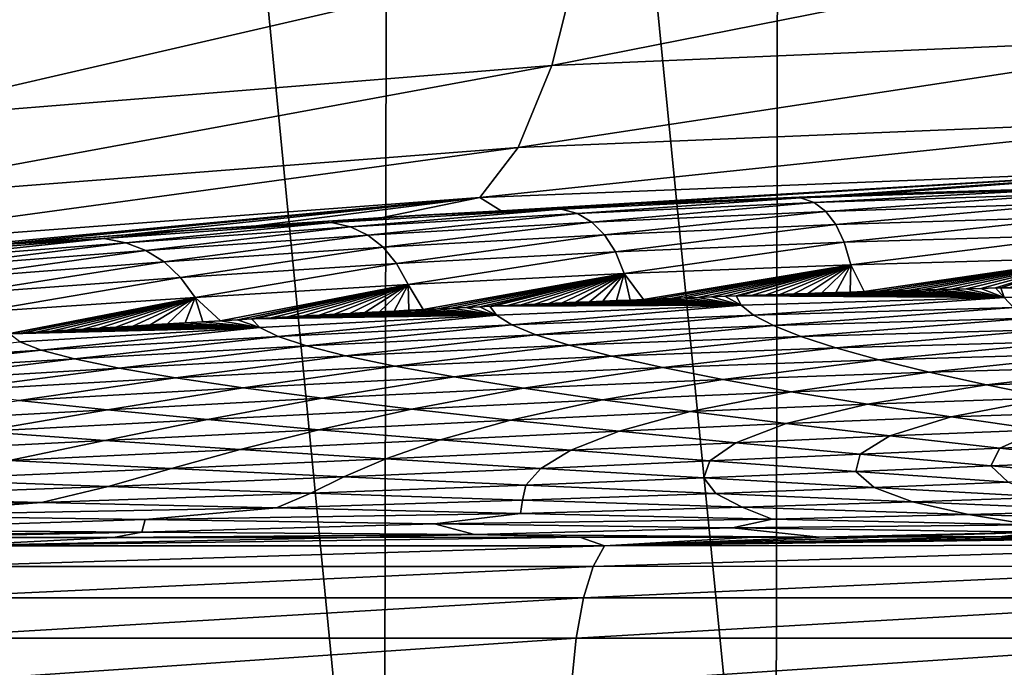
# Model space of a CAD drawing. Header units: metres. Extents: x -136 to 36, y -213 to -20.
# Tile 49 of 104: x -6.98 to -3.46, y -69.54 to -67.22. Entities that reach past the tile are written whole.
import ezdxf

# ---------------------------------------------------------------- set-up
doc = ezdxf.new("R2010")
doc.units = ezdxf.units.M
doc.layers.add('solid_11_382_033_XXX', color=7, linetype='CONTINUOUS')

msp = doc.modelspace()

# ---------------------------------------------------------------- linework, layer by layer
at = {"layer": 'solid_11_382_033_XXX'}
for points in [[(-7.055417, -71.429123, 21.923027), (-5.677426, -71.429977, 22.320175), (-7.02093, -57.603088, 21.934113)], [(-5.677426, -71.429977, 22.320175), (-5.64944, -57.603088, 22.327284), (-7.02093, -57.603088, 21.934113)], [(-5.677426, -71.429977, 22.320175), (-4.27735, -71.430969, 22.630674), (-5.64944, -57.603088, 22.327284)], [(-4.27735, -71.430969, 22.630674), (-4.256212, -57.603088, 22.634665), (-5.64944, -57.603088, 22.327284)], [(-4.27735, -71.430969, 22.630674), (-2.860638, -71.432129, 22.853317), (-4.256212, -57.603088, 22.634665)], [(-2.860638, -71.432129, 22.853317), (-2.846606, -57.603088, 22.855072), (-4.256212, -57.603088, 22.634665)], [(-2.513124, -66.879601, -24.264988), (-2.56618, -67.279175, -24.833685), (-5.076793, -67.386436, -24.432953)], [(-4.976851, -66.989738, -23.873854), (-2.513124, -66.879601, -24.264988), (-5.076793, -67.386436, -24.432953)], [(-4.976851, -66.989738, -23.873854), (-5.076793, -67.386436, -24.432953), (-7.556828, -67.586166, -23.766273)], [(-7.407676, -67.193481, -23.223112), (-4.976851, -66.989738, -23.873854), (-7.556828, -67.586166, -23.766273)], [(-2.56618, -67.279175, -24.833685), (-2.628902, -67.573357, -25.462505), (-5.196957, -67.678612, -25.049513)], [(-5.076793, -67.386436, -24.432953), (-2.56618, -67.279175, -24.833685), (-5.196957, -67.678612, -25.049513)], [(-5.076793, -67.386436, -24.432953), (-5.196957, -67.678612, -25.049513), (-7.734636, -67.875496, -24.363049)], [(-7.556828, -67.586166, -23.766273), (-5.076793, -67.386436, -24.432953), (-7.734636, -67.875496, -24.363049)], [(-2.628902, -67.573357, -25.462505), (-2.699378, -67.753174, -26.132277), (-5.33368, -67.857361, -25.704729)], [(-5.196957, -67.678612, -25.049513), (-2.628902, -67.573357, -25.462505), (-5.33368, -67.857361, -25.704729)], [(-5.196957, -67.678612, -25.049513), (-5.33368, -67.857361, -25.704729), (-7.935678, -68.052658, -24.995239)], [(-7.734636, -67.875496, -24.363049), (-5.196957, -67.678612, -25.049513), (-7.935678, -68.052658, -24.995239)], [(-5.33368, -67.857361, -25.704729), (-2.699378, -67.753174, -26.132277), (-5.257639, -67.904945, -26.379017)], [(-2.699378, -67.753174, -26.132277), (-4.837433, -67.883385, -26.472464), (-5.257639, -67.904945, -26.379017)], [(-2.699378, -67.753174, -26.132277), (-4.079871, -67.851051, -26.620155), (-4.837433, -67.883385, -26.472464)], [(-2.699378, -67.753174, -26.132277), (-3.936198, -67.845825, -26.645145), (-4.079871, -67.851051, -26.620155)], [(-2.699378, -67.753174, -26.132277), (-3.394983, -67.828575, -26.730724), (-3.936198, -67.845825, -26.645145)], [(-4.188684, -67.8592, -30.652721), (-4.785066, -67.880798, -26.613131), (-3.936198, -67.845825, -26.645145)], [(-4.079871, -67.851051, -26.620155), (-3.936198, -67.845825, -26.645145), (-4.785066, -67.880798, -26.613131)], [(-3.274425, -67.828445, -30.665411), (-4.188684, -67.8592, -30.652721), (-3.394983, -67.828575, -26.730724)], [(-4.140227, -67.875824, -34.676083), (-4.188684, -67.8592, -30.652721), (-3.274425, -67.828445, -30.665411)], [(-4.188684, -67.8592, -30.652721), (-3.936198, -67.845825, -26.645145), (-3.394983, -67.828575, -26.730724)], [(-3.236641, -67.845589, -34.675632), (-4.140227, -67.875824, -34.676083), (-3.274425, -67.828445, -30.665411)], [(-4.097967, -67.907372, -38.71711), (-4.140227, -67.875824, -34.676083), (-3.236641, -67.845589, -34.675632)], [(-3.204216, -67.878113, -38.701134), (-4.097967, -67.907372, -38.71711), (-3.236641, -67.845589, -34.675632)], [(-7.935678, -68.052658, -24.995239), (-5.33368, -67.857361, -25.704729), (-7.451432, -68.056038, -25.765329)], [(-5.33368, -67.857361, -25.704729), (-7.058185, -68.02507, -25.889957), (-7.451432, -68.056038, -25.765329)], [(-5.33368, -67.857361, -25.704729), (-6.598241, -67.990608, -26.027914), (-7.058185, -68.02507, -25.889957)], [(-5.33368, -67.857361, -25.704729), (-6.133273, -67.958168, -26.158525), (-6.598241, -67.990608, -26.027914)], [(-5.33368, -67.857361, -25.704729), (-5.687676, -67.929718, -26.275002), (-6.133273, -67.958168, -26.158525)], [(-5.33368, -67.857361, -25.704729), (-5.257639, -67.904945, -26.379017), (-5.687676, -67.929718, -26.275002)], [(-5.043853, -67.898766, -30.641598), (-5.586068, -67.923538, -26.574177), (-4.785066, -67.880798, -26.613131)], [(-4.837433, -67.883385, -26.472464), (-4.785066, -67.880798, -26.613131), (-5.586068, -67.923538, -26.574177)], [(-4.188684, -67.8592, -30.652721), (-5.043853, -67.898766, -30.641598), (-4.785066, -67.880798, -26.613131)], [(-4.985332, -67.914772, -34.689228), (-5.043853, -67.898766, -30.641598), (-4.188684, -67.8592, -30.652721)], [(-4.140227, -67.875824, -34.676083), (-4.985332, -67.914772, -34.689228), (-4.188684, -67.8592, -30.652721)], [(-4.93343, -67.94519, -38.755722), (-4.985332, -67.914772, -34.689228), (-4.140227, -67.875824, -34.676083)], [(-4.097967, -67.907372, -38.71711), (-4.93343, -67.94519, -38.755722), (-4.140227, -67.875824, -34.676083)], [(-4.837433, -67.883385, -26.472464), (-4.079871, -67.851051, -26.620155), (-4.785066, -67.880798, -26.613131)], [(-4.061956, -67.954376, -42.787434), (-4.097967, -67.907372, -38.71711), (-3.204216, -67.878113, -38.701134)], [(-3.177204, -67.926483, -42.751961), (-4.061956, -67.954376, -42.787434), (-3.204216, -67.878113, -38.701134)], [(-5.043853, -67.898766, -30.641598), (-5.863993, -67.947128, -30.631651), (-5.586068, -67.923538, -26.574177)], [(-5.795732, -67.96244, -34.71413), (-5.863993, -67.947128, -30.631651), (-5.043853, -67.898766, -30.641598)], [(-4.985332, -67.914772, -34.689228), (-5.795732, -67.96244, -34.71413), (-5.043853, -67.898766, -30.641598)], [(-5.734145, -67.991554, -38.815613), (-5.795732, -67.96244, -34.71413), (-4.985332, -67.914772, -34.689228)], [(-4.93343, -67.94519, -38.755722), (-5.734145, -67.991554, -38.815613), (-4.985332, -67.914772, -34.689228)], [(-5.687676, -67.929718, -26.275002), (-5.257639, -67.904945, -26.379017), (-5.586068, -67.923538, -26.574177)], [(-5.257639, -67.904945, -26.379017), (-4.837433, -67.883385, -26.472464), (-5.586068, -67.923538, -26.574177)], [(-4.888192, -67.990562, -42.853497), (-4.93343, -67.94519, -38.755722), (-4.097967, -67.907372, -38.71711)], [(-4.061956, -67.954376, -42.787434), (-4.888192, -67.990562, -42.853497), (-4.097967, -67.907372, -38.71711)], [(-5.863993, -67.947128, -30.631651), (-6.676226, -68.004288, -30.622438), (-6.368638, -67.974281, -26.526567)], [(-6.598224, -68.018814, -34.749725), (-6.676226, -68.004288, -30.622438), (-5.863993, -67.947128, -30.631651)], [(-5.795732, -67.96244, -34.71413), (-6.598224, -68.018814, -34.749725), (-5.863993, -67.947128, -30.631651)], [(-5.863993, -67.947128, -30.631651), (-6.368638, -67.974281, -26.526567), (-5.586068, -67.923538, -26.574177)], [(-5.687676, -67.929718, -26.275002), (-5.586068, -67.923538, -26.574177), (-6.368638, -67.974281, -26.526567)], [(-6.133273, -67.958168, -26.158525), (-5.687676, -67.929718, -26.275002), (-6.368638, -67.974281, -26.526567)], [(-5.679261, -68.035019, -42.948616), (-5.734145, -67.991554, -38.815613), (-4.93343, -67.94519, -38.755722)], [(-4.888192, -67.990562, -42.853497), (-5.679261, -68.035019, -42.948616), (-4.93343, -67.94519, -38.755722)], [(-4.032439, -68.017517, -46.896667), (-4.061956, -67.954376, -42.787434), (-3.177204, -67.926483, -42.751961)], [(-3.155804, -67.99128, -46.836411), (-4.032439, -68.017517, -46.896667), (-3.177204, -67.926483, -42.751961)], [(-6.676226, -68.004288, -30.622438), (-7.157686, -68.03302, -26.470507), (-6.368638, -67.974281, -26.526567)], [(-6.598241, -67.990608, -26.027914), (-6.368638, -67.974281, -26.526567), (-7.157686, -68.03302, -26.470507)], [(-6.598241, -67.990608, -26.027914), (-6.133273, -67.958168, -26.158525), (-6.368638, -67.974281, -26.526567)], [(-6.526644, -68.046448, -38.895252), (-6.598224, -68.018814, -34.749725), (-5.795732, -67.96244, -34.71413)], [(-5.734145, -67.991554, -38.815613), (-6.526644, -68.046448, -38.895252), (-5.795732, -67.96244, -34.71413)], [(-4.849894, -68.051628, -46.99284), (-4.888192, -67.990562, -42.853497), (-4.061956, -67.954376, -42.787434)], [(-4.032439, -68.017517, -46.896667), (-4.849894, -68.051628, -46.99284), (-4.061956, -67.954376, -42.787434)], [(-6.676226, -68.004288, -30.622438), (-7.509887, -68.070244, -30.613489), (-7.157686, -68.03302, -26.470507)], [(-7.421798, -68.083885, -34.794861), (-7.509887, -68.070244, -30.613489), (-6.676226, -68.004288, -30.622438)], [(-6.598224, -68.018814, -34.749725), (-7.421798, -68.083885, -34.794861), (-6.676226, -68.004288, -30.622438)], [(-7.339628, -68.109856, -38.992989), (-7.421798, -68.083885, -34.794861), (-6.598224, -68.018814, -34.749725)], [(-6.526644, -68.046448, -38.895252), (-7.339628, -68.109856, -38.992989), (-6.598224, -68.018814, -34.749725)], [(-7.058185, -68.02507, -25.889957), (-6.598241, -67.990608, -26.027914), (-7.157686, -68.03302, -26.470507)], [(-6.461481, -68.087723, -43.071056), (-6.526644, -68.046448, -38.895252), (-5.734145, -67.991554, -38.815613)], [(-5.679261, -68.035019, -42.948616), (-6.461481, -68.087723, -43.071056), (-5.734145, -67.991554, -38.815613)], [(-5.631381, -68.09359, -47.123524), (-5.679261, -68.035019, -42.948616), (-4.888192, -67.990562, -42.853497)], [(-4.849894, -68.051628, -46.99284), (-5.631381, -68.09359, -47.123524), (-4.888192, -67.990562, -42.853497)], [(-4.818453, -68.129112, -51.181488), (-4.849894, -68.051628, -46.99284), (-4.032439, -68.017517, -46.896667)], [(-4.009351, -68.097473, -51.052055), (-4.818453, -68.129112, -51.181488), (-4.032439, -68.017517, -46.896667)], [(-4.009351, -68.097473, -51.052055), (-4.032439, -68.017517, -46.896667), (-3.155804, -67.99128, -46.836411)], [(-3.139971, -68.07309, -50.960751), (-4.009351, -68.097473, -51.052055), (-3.155804, -67.99128, -46.836411)], [(-7.263322, -68.148636, -43.218956), (-7.339628, -68.109856, -38.992989), (-6.526644, -68.046448, -38.895252)], [(-6.461481, -68.087723, -43.071056), (-7.263322, -68.148636, -43.218956), (-6.526644, -68.046448, -38.895252)], [(-6.403062, -68.143364, -47.287144), (-6.461481, -68.087723, -43.071056), (-5.679261, -68.035019, -42.948616)], [(-5.631381, -68.09359, -47.123524), (-6.403062, -68.143364, -47.287144), (-5.679261, -68.035019, -42.948616)], [(-5.590399, -68.167976, -51.348145), (-5.631381, -68.09359, -47.123524), (-4.849894, -68.051628, -46.99284)], [(-4.818453, -68.129112, -51.181488), (-5.590399, -68.167976, -51.348145), (-4.849894, -68.051628, -46.99284)], [(-7.193243, -68.200912, -47.481987), (-7.263322, -68.148636, -43.218956), (-6.461481, -68.087723, -43.071056)], [(-6.403062, -68.143364, -47.287144), (-7.193243, -68.200912, -47.481987), (-6.461481, -68.087723, -43.071056)], [(-6.351252, -68.21405, -51.551006), (-6.403062, -68.143364, -47.287144), (-5.631381, -68.09359, -47.123524)], [(-5.590399, -68.167976, -51.348145), (-6.351252, -68.21405, -51.551006), (-5.631381, -68.09359, -47.123524)], [(-3.139971, -68.07309, -50.960751), (-3.960857, -68.193665, -55.248291), (-4.009351, -68.097473, -51.052055)], [(-3.139971, -68.07309, -50.960751), (-3.909707, -68.192123, -55.23938), (-3.960857, -68.193665, -55.248291)], [(-3.139971, -68.07309, -50.960751), (-3.858216, -68.190598, -55.230591), (-3.909707, -68.192123, -55.23938)], [(-3.139971, -68.07309, -50.960751), (-3.806334, -68.189095, -55.221916), (-3.858216, -68.190598, -55.230591)], [(-3.139971, -68.07309, -50.960751), (-3.754069, -68.187607, -55.213364), (-3.806334, -68.189095, -55.221916)], [(-3.139971, -68.07309, -50.960751), (-3.701562, -68.18615, -55.204952), (-3.754069, -68.187607, -55.213364)], [(-3.139971, -68.07309, -50.960751), (-3.648945, -68.184723, -55.196709), (-3.701562, -68.18615, -55.204952)], [(-3.139971, -68.07309, -50.960751), (-3.596343, -68.183327, -55.188648), (-3.648945, -68.184723, -55.196709)], [(-3.139971, -68.07309, -50.960751), (-3.543876, -68.181961, -55.180786), (-3.596343, -68.183327, -55.188648)], [(-3.139971, -68.07309, -50.960751), (-3.49167, -68.180634, -55.173138), (-3.543876, -68.181961, -55.180786)], [(-3.139971, -68.07309, -50.960751), (-3.473263, -68.180176, -55.170483), (-3.49167, -68.180634, -55.173138)], [(-3.139971, -68.07309, -50.960751), (-3.439737, -68.179344, -55.165699), (-3.473263, -68.180176, -55.170483)], [(-4.818453, -68.129112, -51.181488), (-5.536407, -68.257622, -55.617229), (-5.590399, -68.167976, -51.348145)], [(-4.818453, -68.129112, -51.181488), (-5.485367, -68.255043, -55.602352), (-5.536407, -68.257622, -55.617229)], [(-4.818453, -68.129112, -51.181488), (-5.434736, -68.252518, -55.587788), (-5.485367, -68.255043, -55.602352)], [(-4.818453, -68.129112, -51.181488), (-5.384474, -68.250046, -55.573513), (-5.434736, -68.252518, -55.587788)], [(-4.818453, -68.129112, -51.181488), (-5.334535, -68.24762, -55.559513), (-5.384474, -68.250046, -55.573513)], [(-4.818453, -68.129112, -51.181488), (-5.297927, -68.245857, -55.549374), (-5.334535, -68.24762, -55.559513)], [(-4.818453, -68.129112, -51.181488), (-5.284875, -68.245239, -55.54578), (-5.297927, -68.245857, -55.549374)], [(-4.818453, -68.129112, -51.181488), (-5.235463, -68.242897, -55.532299), (-5.284875, -68.245239, -55.54578)], [(-4.818453, -68.129112, -51.181488), (-5.186271, -68.240601, -55.519058), (-5.235463, -68.242897, -55.532299)], [(-4.818453, -68.129112, -51.181488), (-5.137275, -68.23835, -55.506054), (-5.186271, -68.240601, -55.519058)], [(-4.818453, -68.129112, -51.181488), (-5.088449, -68.236137, -55.493279), (-5.137275, -68.23835, -55.506054)], [(-4.818453, -68.129112, -51.181488), (-5.039766, -68.233955, -55.480717), (-5.088449, -68.236137, -55.493279)], [(-4.818453, -68.129112, -51.181488), (-4.991204, -68.231819, -55.468369), (-5.039766, -68.233955, -55.480717)], [(-4.818453, -68.129112, -51.181488), (-4.942738, -68.229713, -55.456226), (-4.991204, -68.231819, -55.468369)], [(-4.818453, -68.129112, -51.181488), (-4.894341, -68.227638, -55.444279), (-4.942738, -68.229713, -55.456226)], [(-4.818453, -68.129112, -51.181488), (-4.845986, -68.225601, -55.432522), (-4.894341, -68.227638, -55.444279)], [(-4.818453, -68.129112, -51.181488), (-4.797651, -68.223595, -55.420944), (-4.845986, -68.225601, -55.432522)], [(-4.009351, -68.097473, -51.052055), (-4.749316, -68.221619, -55.40955), (-4.818453, -68.129112, -51.181488)], [(-4.818453, -68.129112, -51.181488), (-4.749316, -68.221619, -55.40955), (-4.797651, -68.223595, -55.420944)], [(-4.009351, -68.097473, -51.052055), (-4.700964, -68.219673, -55.398327), (-4.749316, -68.221619, -55.40955)], [(-4.009351, -68.097473, -51.052055), (-4.652578, -68.217758, -55.387276), (-4.700964, -68.219673, -55.398327)], [(-4.009351, -68.097473, -51.052055), (-4.604142, -68.215874, -55.376389), (-4.652578, -68.217758, -55.387276)], [(-4.009351, -68.097473, -51.052055), (-4.555636, -68.214012, -55.365665), (-4.604142, -68.215874, -55.376389)], [(-4.009351, -68.097473, -51.052055), (-4.50704, -68.212181, -55.355099), (-4.555636, -68.214012, -55.365665)], [(-4.009351, -68.097473, -51.052055), (-4.458327, -68.210373, -55.344685), (-4.50704, -68.212181, -55.355099)], [(-4.009351, -68.097473, -51.052055), (-4.417881, -68.2089, -55.33617), (-4.458327, -68.210373, -55.344685)], [(-4.009351, -68.097473, -51.052055), (-4.409478, -68.208595, -55.334419), (-4.417881, -68.2089, -55.33617)], [(-4.009351, -68.097473, -51.052055), (-4.360475, -68.206841, -55.324299), (-4.409478, -68.208595, -55.334419)], [(-4.009351, -68.097473, -51.052055), (-4.311302, -68.205109, -55.314323), (-4.360475, -68.206841, -55.324299)], [(-4.009351, -68.097473, -51.052055), (-4.261942, -68.203407, -55.304489), (-4.311302, -68.205109, -55.314323)], [(-4.009351, -68.097473, -51.052055), (-4.212379, -68.201729, -55.294788), (-4.261942, -68.203407, -55.304489)], [(-4.009351, -68.097473, -51.052055), (-4.162591, -68.200066, -55.285229), (-4.212379, -68.201729, -55.294788)], [(-4.009351, -68.097473, -51.052055), (-4.112561, -68.198433, -55.275799), (-4.162591, -68.200066, -55.285229)], [(-4.009351, -68.097473, -51.052055), (-4.06227, -68.196823, -55.266499), (-4.112561, -68.198433, -55.275799)], [(-4.009351, -68.097473, -51.052055), (-4.011703, -68.195229, -55.257328), (-4.06227, -68.196823, -55.266499)], [(-4.009351, -68.097473, -51.052055), (-3.960857, -68.193665, -55.248291), (-4.011703, -68.195229, -55.257328)], [(-7.129207, -68.267311, -51.788979), (-7.193243, -68.200912, -47.481987), (-6.403062, -68.143364, -47.287144)], [(-6.351252, -68.21405, -51.551006), (-7.129207, -68.267311, -51.788979), (-6.403062, -68.143364, -47.287144)], [(-5.590399, -68.167976, -51.348145), (-6.260855, -68.297554, -55.847572), (-6.351252, -68.21405, -51.551006)], [(-5.590399, -68.167976, -51.348145), (-6.199176, -68.29393, -55.82666), (-6.260855, -68.297554, -55.847572)], [(-5.590399, -68.167976, -51.348145), (-6.149816, -68.291054, -55.810089), (-6.199176, -68.29393, -55.82666)], [(-5.590399, -68.167976, -51.348145), (-6.138486, -68.290398, -55.806305), (-6.149816, -68.291054, -55.810089)], [(-5.590399, -68.167976, -51.348145), (-6.07907, -68.28698, -55.786591), (-6.138486, -68.290398, -55.806305)], [(-5.590399, -68.167976, -51.348145), (-6.020981, -68.283676, -55.767529), (-6.07907, -68.28698, -55.786591)], [(-5.590399, -68.167976, -51.348145), (-5.964095, -68.280479, -55.749069), (-6.020981, -68.283676, -55.767529)], [(-5.590399, -68.167976, -51.348145), (-5.908252, -68.277374, -55.731148), (-5.964095, -68.280479, -55.749069)], [(-5.590399, -68.167976, -51.348145), (-5.853296, -68.274345, -55.713715), (-5.908252, -68.277374, -55.731148)], [(-5.590399, -68.167976, -51.348145), (-5.799045, -68.2714, -55.696705), (-5.853296, -68.274345, -55.713715)], [(-5.590399, -68.167976, -51.348145), (-5.745417, -68.268517, -55.680084), (-5.799045, -68.2714, -55.696705)], [(-5.590399, -68.167976, -51.348145), (-5.692369, -68.265701, -55.663837), (-5.745417, -68.268517, -55.680084)], [(-5.590399, -68.167976, -51.348145), (-5.639873, -68.262947, -55.647957), (-5.692369, -68.265701, -55.663837)], [(-5.590399, -68.167976, -51.348145), (-5.587897, -68.260254, -55.632423), (-5.639873, -68.262947, -55.647957)], [(-5.590399, -68.167976, -51.348145), (-5.536407, -68.257622, -55.617229), (-5.587897, -68.260254, -55.632423)], [(-4.162591, -68.200066, -55.285229), (-4.112561, -68.198433, -55.275799), (-3.460556, -68.214363, -56.477245)], [(-4.112561, -68.198433, -55.275799), (-4.06227, -68.196823, -55.266499), (-3.460556, -68.214363, -56.477245)], [(-4.06227, -68.196823, -55.266499), (-4.011703, -68.195229, -55.257328), (-3.460556, -68.214363, -56.477245)], [(-4.011703, -68.195229, -55.257328), (-3.960857, -68.193665, -55.248291), (-3.460556, -68.214363, -56.477245)], [(-3.960857, -68.193665, -55.248291), (-3.909707, -68.192123, -55.23938), (-3.460556, -68.214363, -56.477245)], [(-3.909707, -68.192123, -55.23938), (-3.858216, -68.190598, -55.230591), (-3.460556, -68.214363, -56.477245)], [(-3.858216, -68.190598, -55.230591), (-3.806334, -68.189095, -55.221916), (-3.460556, -68.214363, -56.477245)], [(-3.806334, -68.189095, -55.221916), (-3.754069, -68.187607, -55.213364), (-3.460556, -68.214363, -56.477245)], [(-3.754069, -68.187607, -55.213364), (-3.701562, -68.18615, -55.204952), (-3.460556, -68.214363, -56.477245)], [(-3.701562, -68.18615, -55.204952), (-3.648945, -68.184723, -55.196709), (-3.460556, -68.214363, -56.477245)], [(-3.648945, -68.184723, -55.196709), (-3.596343, -68.183327, -55.188648), (-3.460556, -68.214363, -56.477245)], [(-3.596343, -68.183327, -55.188648), (-3.543876, -68.181961, -55.180786), (-3.460556, -68.214363, -56.477245)], [(-3.543876, -68.181961, -55.180786), (-3.49167, -68.180634, -55.173138), (-3.460556, -68.214363, -56.477245)], [(-3.49167, -68.180634, -55.173138), (-3.473263, -68.180176, -55.170483), (-3.460556, -68.214363, -56.477245)], [(-3.439737, -68.179344, -55.165699), (-2.425288, -68.194382, -56.34462), (-3.473263, -68.180176, -55.170483)], [(-2.425288, -68.194382, -56.34462), (-3.460556, -68.214363, -56.477245), (-3.473263, -68.180176, -55.170483)], [(-2.425288, -68.194382, -56.34462), (-3.427259, -68.250526, -57.795818), (-3.460556, -68.214363, -56.477245)], [(-6.351252, -68.21405, -51.551006), (-7.025548, -68.345245, -56.1227), (-7.129207, -68.267311, -51.788979)], [(-6.351252, -68.21405, -51.551006), (-7.014146, -68.344505, -56.118416), (-7.025548, -68.345245, -56.1227)], [(-6.351252, -68.21405, -51.551006), (-6.972645, -68.341812, -56.102863), (-7.014146, -68.344505, -56.118416)], [(-6.351252, -68.21405, -51.551006), (-6.918918, -68.338333, -56.082825), (-6.972645, -68.341812, -56.102863)], [(-6.351252, -68.21405, -51.551006), (-6.864285, -68.334824, -56.062557), (-6.918918, -68.338333, -56.082825)], [(-6.351252, -68.21405, -51.551006), (-6.808658, -68.331268, -56.042042), (-6.864285, -68.334824, -56.062557)], [(-6.351252, -68.21405, -51.551006), (-6.751935, -68.32766, -56.021248), (-6.808658, -68.331268, -56.042042)], [(-6.351252, -68.21405, -51.551006), (-6.694, -68.324005, -56.000156), (-6.751935, -68.32766, -56.021248)], [(-6.351252, -68.21405, -51.551006), (-6.634712, -68.32029, -55.978722), (-6.694, -68.324005, -56.000156)], [(-6.351252, -68.21405, -51.551006), (-6.573978, -68.316513, -55.956936), (-6.634712, -68.32029, -55.978722)], [(-6.351252, -68.21405, -51.551006), (-6.512053, -68.312691, -55.934906), (-6.573978, -68.316513, -55.956936)], [(-6.351252, -68.21405, -51.551006), (-6.449312, -68.308861, -55.912777), (-6.512053, -68.312691, -55.934906)], [(-6.351252, -68.21405, -51.551006), (-6.38622, -68.305038, -55.890736), (-6.449312, -68.308861, -55.912777)], [(-6.351252, -68.21405, -51.551006), (-6.323292, -68.301262, -55.868958), (-6.38622, -68.305038, -55.890736)], [(-6.351252, -68.21405, -51.551006), (-6.260855, -68.297554, -55.847572), (-6.323292, -68.301262, -55.868958)], [(-5.088449, -68.236137, -55.493279), (-5.039766, -68.233955, -55.480717), (-4.400082, -68.242165, -56.655205)], [(-5.039766, -68.233955, -55.480717), (-4.991204, -68.231819, -55.468369), (-4.400082, -68.242165, -56.655205)], [(-4.991204, -68.231819, -55.468369), (-4.942738, -68.229713, -55.456226), (-4.400082, -68.242165, -56.655205)], [(-4.942738, -68.229713, -55.456226), (-4.894341, -68.227638, -55.444279), (-4.400082, -68.242165, -56.655205)], [(-4.894341, -68.227638, -55.444279), (-4.845986, -68.225601, -55.432522), (-4.400082, -68.242165, -56.655205)], [(-4.845986, -68.225601, -55.432522), (-4.797651, -68.223595, -55.420944), (-4.400082, -68.242165, -56.655205)], [(-4.797651, -68.223595, -55.420944), (-4.749316, -68.221619, -55.40955), (-4.400082, -68.242165, -56.655205)], [(-4.749316, -68.221619, -55.40955), (-4.700964, -68.219673, -55.398327), (-4.400082, -68.242165, -56.655205)], [(-4.700964, -68.219673, -55.398327), (-4.652578, -68.217758, -55.387276), (-4.400082, -68.242165, -56.655205)], [(-4.652578, -68.217758, -55.387276), (-4.604142, -68.215874, -55.376389), (-4.400082, -68.242165, -56.655205)], [(-4.604142, -68.215874, -55.376389), (-4.555636, -68.214012, -55.365665), (-4.400082, -68.242165, -56.655205)], [(-4.555636, -68.214012, -55.365665), (-4.50704, -68.212181, -55.355099), (-4.400082, -68.242165, -56.655205)], [(-4.50704, -68.212181, -55.355099), (-4.458327, -68.210373, -55.344685), (-4.400082, -68.242165, -56.655205)], [(-4.458327, -68.210373, -55.344685), (-4.417881, -68.2089, -55.33617), (-4.400082, -68.242165, -56.655205)], [(-4.409478, -68.208595, -55.334419), (-3.460556, -68.214363, -56.477245), (-4.417881, -68.2089, -55.33617)], [(-3.460556, -68.214363, -56.477245), (-4.400082, -68.242165, -56.655205), (-4.417881, -68.2089, -55.33617)], [(-4.409478, -68.208595, -55.334419), (-4.360475, -68.206841, -55.324299), (-3.460556, -68.214363, -56.477245)], [(-3.460556, -68.214363, -56.477245), (-4.35625, -68.277405, -57.987167), (-4.400082, -68.242165, -56.655205)], [(-4.360475, -68.206841, -55.324299), (-4.311302, -68.205109, -55.314323), (-3.460556, -68.214363, -56.477245)], [(-3.460556, -68.214363, -56.477245), (-3.427259, -68.250526, -57.795818), (-4.35625, -68.277405, -57.987167)], [(-4.311302, -68.205109, -55.314323), (-4.261942, -68.203407, -55.304489), (-3.460556, -68.214363, -56.477245)], [(-4.261942, -68.203407, -55.304489), (-4.212379, -68.201729, -55.294788), (-3.460556, -68.214363, -56.477245)], [(-4.212379, -68.201729, -55.294788), (-4.162591, -68.200066, -55.285229), (-3.460556, -68.214363, -56.477245)], [(-5.799045, -68.2714, -55.696705), (-5.745417, -68.268517, -55.680084), (-5.274635, -68.277786, -56.87875)], [(-5.745417, -68.268517, -55.680084), (-5.692369, -68.265701, -55.663837), (-5.274635, -68.277786, -56.87875)], [(-5.692369, -68.265701, -55.663837), (-5.639873, -68.262947, -55.647957), (-5.274635, -68.277786, -56.87875)], [(-5.639873, -68.262947, -55.647957), (-5.587897, -68.260254, -55.632423), (-5.274635, -68.277786, -56.87875)], [(-5.587897, -68.260254, -55.632423), (-5.536407, -68.257622, -55.617229), (-5.274635, -68.277786, -56.87875)], [(-5.536407, -68.257622, -55.617229), (-5.485367, -68.255043, -55.602352), (-5.274635, -68.277786, -56.87875)], [(-5.485367, -68.255043, -55.602352), (-5.434736, -68.252518, -55.587788), (-5.274635, -68.277786, -56.87875)], [(-5.434736, -68.252518, -55.587788), (-5.384474, -68.250046, -55.573513), (-5.274635, -68.277786, -56.87875)], [(-5.384474, -68.250046, -55.573513), (-5.334535, -68.24762, -55.559513), (-5.274635, -68.277786, -56.87875)], [(-5.334535, -68.24762, -55.559513), (-5.297927, -68.245857, -55.549374), (-5.274635, -68.277786, -56.87875)], [(-4.400082, -68.242165, -56.655205), (-5.274635, -68.277786, -56.87875), (-5.297927, -68.245857, -55.549374)], [(-5.284875, -68.245239, -55.54578), (-4.400082, -68.242165, -56.655205), (-5.297927, -68.245857, -55.549374)], [(-5.284875, -68.245239, -55.54578), (-5.235463, -68.242897, -55.532299), (-4.400082, -68.242165, -56.655205)], [(-4.400082, -68.242165, -56.655205), (-5.2202, -68.311646, -58.22094), (-5.274635, -68.277786, -56.87875)], [(-5.235463, -68.242897, -55.532299), (-5.186271, -68.240601, -55.519058), (-4.400082, -68.242165, -56.655205)], [(-4.400082, -68.242165, -56.655205), (-4.35625, -68.277405, -57.987167), (-5.2202, -68.311646, -58.22094)], [(-5.186271, -68.240601, -55.519058), (-5.137275, -68.23835, -55.506054), (-4.400082, -68.242165, -56.655205)], [(-5.137275, -68.23835, -55.506054), (-5.088449, -68.236137, -55.493279), (-4.400082, -68.242165, -56.655205)], [(-3.427259, -68.250526, -57.795818), (-4.285644, -68.314583, -59.328083), (-4.35625, -68.277405, -57.987167)], [(-3.427259, -68.250526, -57.795818), (-3.372736, -68.28862, -59.122879), (-4.285644, -68.314583, -59.328083)], [(-6.449312, -68.308861, -55.912777), (-6.38622, -68.305038, -55.890736), (-6.120474, -68.321259, -57.148453)], [(-6.38622, -68.305038, -55.890736), (-6.323292, -68.301262, -55.868958), (-6.120474, -68.321259, -57.148453)], [(-6.323292, -68.301262, -55.868958), (-6.260855, -68.297554, -55.847572), (-6.120474, -68.321259, -57.148453)], [(-6.260855, -68.297554, -55.847572), (-6.199176, -68.29393, -55.82666), (-6.120474, -68.321259, -57.148453)], [(-6.199176, -68.29393, -55.82666), (-6.149816, -68.291054, -55.810089), (-6.120474, -68.321259, -57.148453)], [(-5.274635, -68.277786, -56.87875), (-6.120474, -68.321259, -57.148453), (-6.149816, -68.291054, -55.810089)], [(-6.138486, -68.290398, -55.806305), (-5.274635, -68.277786, -56.87875), (-6.149816, -68.291054, -55.810089)], [(-6.138486, -68.290398, -55.806305), (-6.07907, -68.28698, -55.786591), (-5.274635, -68.277786, -56.87875)], [(-5.274635, -68.277786, -56.87875), (-6.055071, -68.353294, -58.49847), (-6.120474, -68.321259, -57.148453)], [(-6.07907, -68.28698, -55.786591), (-6.020981, -68.283676, -55.767529), (-5.274635, -68.277786, -56.87875)], [(-5.274635, -68.277786, -56.87875), (-5.2202, -68.311646, -58.22094), (-6.055071, -68.353294, -58.49847)], [(-6.020981, -68.283676, -55.767529), (-5.964095, -68.280479, -55.749069), (-5.274635, -68.277786, -56.87875)], [(-5.964095, -68.280479, -55.749069), (-5.908252, -68.277374, -55.731148), (-5.274635, -68.277786, -56.87875)], [(-5.908252, -68.277374, -55.731148), (-5.853296, -68.274345, -55.713715), (-5.274635, -68.277786, -56.87875)], [(-5.853296, -68.274345, -55.713715), (-5.799045, -68.2714, -55.696705), (-5.274635, -68.277786, -56.87875)], [(-4.35625, -68.277405, -57.987167), (-5.133945, -68.347389, -59.571529), (-5.2202, -68.311646, -58.22094)], [(-4.35625, -68.277405, -57.987167), (-4.285644, -68.314583, -59.328083), (-5.133945, -68.347389, -59.571529)], [(-3.372736, -68.28862, -59.122879), (-4.187643, -68.353622, -60.673416), (-4.285644, -68.314583, -59.328083)], [(-3.372736, -68.28862, -59.122879), (-3.296385, -68.328575, -60.454601), (-4.187643, -68.353622, -60.673416)], [(-6.120474, -68.321259, -57.148453), (-6.977822, -68.372612, -57.465378), (-7.014146, -68.344505, -56.118416)], [(-6.972645, -68.341812, -56.102863), (-6.120474, -68.321259, -57.148453), (-7.014146, -68.344505, -56.118416)], [(-6.120474, -68.321259, -57.148453), (-6.900722, -68.40242, -58.822086), (-6.977822, -68.372612, -57.465378)], [(-6.972645, -68.341812, -56.102863), (-6.918918, -68.338333, -56.082825), (-6.120474, -68.321259, -57.148453)], [(-6.918918, -68.338333, -56.082825), (-6.864285, -68.334824, -56.062557), (-6.120474, -68.321259, -57.148453)], [(-6.120474, -68.321259, -57.148453), (-6.055071, -68.353294, -58.49847), (-6.900722, -68.40242, -58.822086)], [(-6.864285, -68.334824, -56.062557), (-6.808658, -68.331268, -56.042042), (-6.120474, -68.321259, -57.148453)], [(-6.808658, -68.331268, -56.042042), (-6.751935, -68.32766, -56.021248), (-6.120474, -68.321259, -57.148453)], [(-6.751935, -68.32766, -56.021248), (-6.694, -68.324005, -56.000156), (-6.120474, -68.321259, -57.148453)], [(-6.694, -68.324005, -56.000156), (-6.634712, -68.32029, -55.978722), (-6.120474, -68.321259, -57.148453)], [(-6.634712, -68.32029, -55.978722), (-6.573978, -68.316513, -55.956936), (-6.120474, -68.321259, -57.148453)], [(-6.573978, -68.316513, -55.956936), (-6.512053, -68.312691, -55.934906), (-6.120474, -68.321259, -57.148453)], [(-6.512053, -68.312691, -55.934906), (-6.449312, -68.308861, -55.912777), (-6.120474, -68.321259, -57.148453)], [(-5.2202, -68.311646, -58.22094), (-5.953089, -68.387115, -59.85545), (-6.055071, -68.353294, -58.49847)], [(-5.2202, -68.311646, -58.22094), (-5.133945, -68.347389, -59.571529), (-5.953089, -68.387115, -59.85545)], [(-4.285644, -68.314583, -59.328083), (-5.015314, -68.384941, -60.925488), (-5.133945, -68.347389, -59.571529)], [(-4.285644, -68.314583, -59.328083), (-4.187643, -68.353622, -60.673416), (-5.015314, -68.384941, -60.925488)], [(-3.296385, -68.328575, -60.454601), (-4.062031, -68.394424, -62.018822), (-4.187643, -68.353622, -60.673416)], [(-3.296385, -68.328575, -60.454601), (-3.197948, -68.370316, -61.787304), (-4.062031, -68.394424, -62.018822)], [(-6.977822, -68.372612, -57.465378), (-6.900722, -68.40242, -58.822086), (-7.799695, -68.45903, -59.191071)], [(-6.055071, -68.353294, -58.49847), (-6.782304, -68.433884, -60.183575), (-6.900722, -68.40242, -58.822086)], [(-6.055071, -68.353294, -58.49847), (-5.953089, -68.387115, -59.85545), (-6.782304, -68.433884, -60.183575)], [(-5.133945, -68.347389, -59.571529), (-5.814102, -68.422653, -61.214027), (-5.953089, -68.387115, -59.85545)], [(-5.133945, -68.347389, -59.571529), (-5.015314, -68.384941, -60.925488), (-5.814102, -68.422653, -61.214027)], [(-4.187643, -68.353622, -60.673416), (-4.864186, -68.424202, -62.278027), (-5.015314, -68.384941, -60.925488)], [(-4.187643, -68.353622, -60.673416), (-4.062031, -68.394424, -62.018822), (-4.864186, -68.424202, -62.278027)], [(-3.197948, -68.370316, -61.787304), (-3.909044, -68.436867, -63.360001), (-4.062031, -68.394424, -62.018822)], [(-3.197948, -68.370316, -61.787304), (-3.07756, -68.413727, -63.117336), (-3.909044, -68.436867, -63.360001)], [(-6.900722, -68.40242, -58.822086), (-7.66374, -68.487701, -60.555103), (-7.799695, -68.45903, -59.191071)], [(-6.900722, -68.40242, -58.822086), (-6.782304, -68.433884, -60.183575), (-7.66374, -68.487701, -60.555103)], [(-5.953089, -68.387115, -59.85545), (-6.622334, -68.466934, -61.544285), (-6.782304, -68.433884, -60.183575)], [(-5.953089, -68.387115, -59.85545), (-5.814102, -68.422653, -61.214027), (-6.622334, -68.466934, -61.544285)], [(-5.015314, -68.384941, -60.925488), (-5.638138, -68.459808, -62.569164), (-5.814102, -68.422653, -61.214027)], [(-5.015314, -68.384941, -60.925488), (-4.864186, -68.424202, -62.278027), (-5.638138, -68.459808, -62.569164)], [(-4.062031, -68.394424, -62.018822), (-4.680928, -68.465042, -63.624443), (-4.864186, -68.424202, -62.278027)], [(-4.062031, -68.394424, -62.018822), (-3.909044, -68.436867, -63.360001), (-4.680928, -68.465042, -63.624443)], [(-6.782304, -68.433884, -60.183575), (-7.481572, -68.517807, -61.915482), (-7.66374, -68.487701, -60.555103)], [(-6.782304, -68.433884, -60.183575), (-6.622334, -68.466934, -61.544285), (-7.481572, -68.517807, -61.915482)], [(-5.814102, -68.422653, -61.214027), (-6.42103, -68.501488, -62.899029), (-6.622334, -68.466934, -61.544285)], [(-5.814102, -68.422653, -61.214027), (-5.638138, -68.459808, -62.569164), (-6.42103, -68.501488, -62.899029)], [(-4.864186, -68.424202, -62.278027), (-5.425723, -68.498466, -63.915928), (-5.638138, -68.459808, -62.569164)], [(-4.864186, -68.424202, -62.278027), (-4.680928, -68.465042, -63.624443), (-5.425723, -68.498466, -63.915928)], [(-3.909044, -68.436867, -63.360001), (-4.466403, -68.507324, -64.959923), (-4.680928, -68.465042, -63.624443)], [(-3.909044, -68.436867, -63.360001), (-3.729381, -68.480804, -64.692551), (-4.466403, -68.507324, -64.959923)], [(-3.07756, -68.413727, -63.117336), (-3.729381, -68.480804, -64.692551), (-3.909044, -68.436867, -63.360001)], [(-3.07756, -68.413727, -63.117336), (-2.935755, -68.458679, -64.440941), (-3.729381, -68.480804, -64.692551)], [(-6.622334, -68.466934, -61.544285), (-7.253638, -68.549271, -63.266953), (-7.481572, -68.517807, -61.915482)], [(-6.622334, -68.466934, -61.544285), (-6.42103, -68.501488, -62.899029), (-7.253638, -68.549271, -63.266953)], [(-5.638138, -68.459808, -62.569164), (-6.179102, -68.53743, -64.242783), (-6.42103, -68.501488, -62.899029)], [(-5.638138, -68.459808, -62.569164), (-5.425723, -68.498466, -63.915928), (-6.179102, -68.53743, -64.242783)], [(-4.680928, -68.465042, -63.624443), (-5.177885, -68.538475, -65.249283), (-5.425723, -68.498466, -63.915928)], [(-4.680928, -68.465042, -63.624443), (-4.466403, -68.507324, -64.959923), (-5.177885, -68.538475, -65.249283)], [(-3.729381, -68.480804, -64.692551), (-4.221952, -68.550865, -66.279625), (-4.466403, -68.507324, -64.959923)], [(-3.729381, -68.480804, -64.692551), (-3.524186, -68.526085, -66.012047), (-4.221952, -68.550865, -66.279625)], [(-2.935755, -68.458679, -64.440941), (-3.524186, -68.526085, -66.012047), (-3.729381, -68.480804, -64.692551)], [(-2.935755, -68.458679, -64.440941), (-2.773452, -68.505035, -65.754349), (-3.524186, -68.526085, -66.012047)], [(-6.42103, -68.501488, -62.899029), (-6.980857, -68.581993, -64.604485), (-7.253638, -68.549271, -63.266953)], [(-6.42103, -68.501488, -62.899029), (-6.179102, -68.53743, -64.242783), (-6.980857, -68.581993, -64.604485)], [(-5.425723, -68.498466, -63.915928), (-5.897763, -68.574631, -65.570427), (-6.179102, -68.53743, -64.242783)], [(-5.425723, -68.498466, -63.915928), (-5.177885, -68.538475, -65.249283), (-5.897763, -68.574631, -65.570427)], [(-4.466403, -68.507324, -64.959923), (-4.896148, -68.579681, -66.564194), (-5.177885, -68.538475, -65.249283)], [(-4.466403, -68.507324, -64.959923), (-4.221952, -68.550865, -66.279625), (-4.896148, -68.579681, -66.564194)], [(-2.773452, -68.505035, -65.754349), (-3.295029, -68.572525, -67.314217), (-3.524186, -68.526085, -66.012047)], [(-6.179102, -68.53743, -64.242783), (-6.664634, -68.615868, -65.922981), (-6.980857, -68.581993, -64.604485)], [(-6.179102, -68.53743, -64.242783), (-5.897763, -68.574631, -65.570427), (-6.664634, -68.615868, -65.922981)], [(-5.177885, -68.538475, -65.249283), (-5.578709, -68.612953, -66.876854), (-5.897763, -68.574631, -65.570427)], [(-5.177885, -68.538475, -65.249283), (-4.896148, -68.579681, -66.564194), (-5.578709, -68.612953, -66.876854)], [(-4.221952, -68.550865, -66.279625), (-4.582504, -68.62191, -67.855759), (-4.896148, -68.579681, -66.564194)], [(-4.221952, -68.550865, -66.279625), (-3.949377, -68.595505, -67.578888), (-4.582504, -68.62191, -67.855759)], [(-3.524186, -68.526085, -66.012047), (-3.949377, -68.595505, -67.578888), (-4.221952, -68.550865, -66.279625)], [(-3.524186, -68.526085, -66.012047), (-3.295029, -68.572525, -67.314217), (-3.949377, -68.595505, -67.578888)], [(-6.980857, -68.581993, -64.604485), (-6.664634, -68.615868, -65.922981), (-7.51641, -68.662582, -66.315948)], [(-5.897763, -68.574631, -65.570427), (-6.306838, -68.650772, -67.217331), (-6.664634, -68.615868, -65.922981)], [(-5.897763, -68.574631, -65.570427), (-5.578709, -68.612953, -66.876854), (-6.306838, -68.650772, -67.217331)], [(-4.896148, -68.579681, -66.564194), (-5.224106, -68.652229, -68.157074), (-5.578709, -68.612953, -66.876854)], [(-4.896148, -68.579681, -66.564194), (-4.582504, -68.62191, -67.855759), (-5.224106, -68.652229, -68.157074)], [(-3.295029, -68.572525, -67.314217), (-3.65091, -68.641052, -68.853378), (-3.949377, -68.595505, -67.578888)], [(-3.295029, -68.572525, -67.314217), (-3.043879, -68.619949, -68.595116), (-3.65091, -68.641052, -68.853378)], [(-6.664634, -68.615868, -65.922981), (-7.116577, -68.693596, -67.595947), (-7.51641, -68.662582, -66.315948)], [(-6.664634, -68.615868, -65.922981), (-6.306838, -68.650772, -67.217331), (-7.116577, -68.693596, -67.595947)], [(-5.578709, -68.612953, -66.876854), (-5.909798, -68.686562, -68.482582), (-6.306838, -68.650772, -67.217331)], [(-5.578709, -68.612953, -66.876854), (-5.224106, -68.652229, -68.157074), (-5.909798, -68.686562, -68.482582)], [(-3.949377, -68.595505, -67.578888), (-4.239394, -68.664993, -69.119453), (-4.582504, -68.62191, -67.855759)], [(-3.949377, -68.595505, -67.578888), (-3.65091, -68.641052, -68.853378), (-4.239394, -68.664993, -69.119453)], [(-3.043879, -68.619949, -68.595116), (-3.329195, -68.687325, -70.099304), (-3.65091, -68.641052, -68.853378)], [(-6.306838, -68.650772, -67.217331), (-6.673516, -68.725426, -68.843719), (-7.116577, -68.693596, -67.595947)], [(-6.306838, -68.650772, -67.217331), (-5.909798, -68.686562, -68.482582), (-6.673516, -68.725426, -68.843719)], [(-5.224106, -68.652229, -68.157074), (-5.47628, -68.723106, -69.714073), (-5.909798, -68.686562, -68.482582)], [(-5.224106, -68.652229, -68.157074), (-4.836567, -68.692307, -69.406471), (-5.47628, -68.723106, -69.714073)], [(-4.582504, -68.62191, -67.855759), (-4.836567, -68.692307, -69.406471), (-5.224106, -68.652229, -68.157074)], [(-4.582504, -68.62191, -67.855759), (-4.239394, -68.664993, -69.119453), (-4.836567, -68.692307, -69.406471)], [(-3.65091, -68.641052, -68.853378), (-3.869682, -68.708748, -70.351257), (-4.239394, -68.664993, -69.119453)], [(-3.65091, -68.641052, -68.853378), (-3.329195, -68.687325, -70.099304), (-3.869682, -68.708748, -70.351257)], [(-5.909798, -68.686562, -68.482582), (-6.190148, -68.757965, -70.054642), (-6.673516, -68.725426, -68.843719)], [(-5.909798, -68.686562, -68.482582), (-5.47628, -68.723106, -69.714073), (-6.190148, -68.757965, -70.054642)], [(-4.239394, -68.664993, -69.119453), (-4.419137, -68.733025, -70.620926), (-4.836567, -68.692307, -69.406471)], [(-4.239394, -68.664993, -69.119453), (-3.869682, -68.708748, -70.351257), (-4.419137, -68.733025, -70.620926)], [(-3.329195, -68.687325, -70.099304), (-3.476603, -68.753006, -71.547836), (-3.869682, -68.708748, -70.351257)], [(-3.329195, -68.687325, -70.099304), (-2.987223, -68.734146, -71.313522), (-3.476603, -68.753006, -71.547836)], [(-7.116577, -68.693596, -67.595947), (-6.673516, -68.725426, -68.843719), (-7.553805, -68.769096, -69.240631)], [(-6.673516, -68.725426, -68.843719), (-7.015454, -68.797165, -70.428436), (-7.553805, -68.769096, -69.240631)], [(-6.673516, -68.725426, -68.843719), (-6.190148, -68.757965, -70.054642), (-7.015454, -68.797165, -70.428436)], [(-5.47628, -68.723106, -69.714073), (-5.66981, -68.791092, -71.224533), (-6.190148, -68.757965, -70.054642)], [(-5.47628, -68.723106, -69.714073), (-5.009476, -68.760269, -70.907669), (-5.66981, -68.791092, -71.224533)], [(-4.836567, -68.692307, -69.406471), (-5.009476, -68.760269, -70.907669), (-5.47628, -68.723106, -69.714073)], [(-4.836567, -68.692307, -69.406471), (-4.419137, -68.733025, -70.620926), (-5.009476, -68.760269, -70.907669)], [(-3.869682, -68.708748, -70.351257), (-3.975234, -68.774231, -71.796967), (-4.419137, -68.733025, -70.620926)], [(-3.869682, -68.708748, -70.351257), (-3.476603, -68.753006, -71.547836), (-3.975234, -68.774231, -71.796967)], [(-6.190148, -68.757965, -70.054642), (-6.436022, -68.825806, -71.571815), (-7.015454, -68.797165, -70.428436)], [(-6.190148, -68.757965, -70.054642), (-5.66981, -68.791092, -71.224533), (-6.436022, -68.825806, -71.571815)], [(-5.009476, -68.760269, -70.907669), (-5.116213, -68.824707, -72.34977), (-5.66981, -68.791092, -71.224533)], [(-5.009476, -68.760269, -70.907669), (-4.512953, -68.797913, -72.059799), (-5.116213, -68.824707, -72.34977)], [(-4.419137, -68.733025, -70.620926), (-4.512953, -68.797913, -72.059799), (-5.009476, -68.760269, -70.907669)], [(-4.419137, -68.733025, -70.620926), (-3.975234, -68.774231, -71.796967), (-4.512953, -68.797913, -72.059799)], [(-3.476603, -68.753006, -71.547836), (-3.508528, -68.815773, -72.93177), (-3.975234, -68.774231, -71.796967)], [(-3.476603, -68.753006, -71.547836), (-3.063628, -68.797607, -72.706512), (-3.508528, -68.815773, -72.93177)], [(-2.987223, -68.734146, -71.313522), (-3.063628, -68.797607, -72.706512), (-3.476603, -68.753006, -71.547836)], [(-7.015454, -68.797165, -70.428436), (-6.436022, -68.825806, -71.571815), (-7.34797, -68.864822, -71.9478)], [(-5.66981, -68.791092, -71.224533), (-5.819374, -68.854912, -72.667061), (-6.436022, -68.825806, -71.571815)], [(-5.66981, -68.791092, -71.224533), (-5.116213, -68.824707, -72.34977), (-5.819374, -68.854912, -72.667061)], [(-3.975234, -68.774231, -71.796967), (-3.990544, -68.835915, -73.167534), (-4.512953, -68.797913, -72.059799)], [(-3.975234, -68.774231, -71.796967), (-3.508528, -68.815773, -72.93177), (-3.990544, -68.835915, -73.167534)], [(-3.063628, -68.797607, -72.706512), (-3.022799, -68.857521, -74.023148), (-3.508528, -68.815773, -72.93177)], [(-6.436022, -68.825806, -71.571815), (-6.661747, -68.888977, -73.010124), (-7.34797, -68.864822, -71.9478)], [(-6.436022, -68.825806, -71.571815), (-5.819374, -68.854912, -72.667061), (-6.661747, -68.888977, -73.010124)], [(-5.116213, -68.824707, -72.34977), (-5.169656, -68.88443, -73.711014), (-5.819374, -68.854912, -72.667061)], [(-5.116213, -68.824707, -72.34977), (-4.533342, -68.858704, -73.427307), (-5.169656, -68.88443, -73.711014)], [(-4.512953, -68.797913, -72.059799), (-4.533342, -68.858704, -73.427307), (-5.116213, -68.824707, -72.34977)], [(-4.512953, -68.797913, -72.059799), (-3.990544, -68.835915, -73.167534), (-4.533342, -68.858704, -73.427307)], [(-3.508528, -68.815773, -72.93177), (-3.446201, -68.874153, -74.228539), (-3.990544, -68.835915, -73.167534)], [(-3.508528, -68.815773, -72.93177), (-3.022799, -68.857521, -74.023148), (-3.446201, -68.874153, -74.228539)], [(-7.34797, -68.864822, -71.9478), (-6.661747, -68.888977, -73.010124), (-7.701682, -68.927277, -73.359756)], [(-5.819374, -68.854912, -72.667061), (-5.938179, -68.913536, -74.017212), (-6.661747, -68.888977, -73.010124)], [(-5.819374, -68.854912, -72.667061), (-5.169656, -68.88443, -73.711014), (-5.938179, -68.913536, -74.017212)], [(-4.533342, -68.858704, -73.427307), (-4.491179, -68.914268, -74.701019), (-5.169656, -68.88443, -73.711014)], [(-3.990544, -68.835915, -73.167534), (-3.925322, -68.892982, -74.454666), (-4.533342, -68.858704, -73.427307)], [(-4.533342, -68.858704, -73.427307), (-3.925322, -68.892982, -74.454666), (-4.491179, -68.914268, -74.701019)], [(-3.990544, -68.835915, -73.167534), (-3.446201, -68.874153, -74.228539), (-3.925322, -68.892982, -74.454666)], [(-6.661747, -68.888977, -73.010124), (-6.899843, -68.946404, -74.327118), (-7.701682, -68.927277, -73.359756)], [(-6.661747, -68.888977, -73.010124), (-5.938179, -68.913536, -74.017212), (-6.899843, -68.946404, -74.327118)], [(-5.169656, -68.88443, -73.711014), (-5.181778, -68.938446, -74.966202), (-5.938179, -68.913536, -74.017212)], [(-5.169656, -68.88443, -73.711014), (-4.491179, -68.914268, -74.701019), (-5.181778, -68.938446, -74.966202)], [(-3.925322, -68.892982, -74.454666), (-3.788292, -68.944382, -75.634911), (-4.491179, -68.914268, -74.701019)], [(-3.446201, -68.874153, -74.228539), (-3.296291, -68.927475, -75.429901), (-3.925322, -68.892982, -74.454666)], [(-3.925322, -68.892982, -74.454666), (-3.296291, -68.927475, -75.429901), (-3.788292, -68.944382, -75.634911)], [(-7.701682, -68.927277, -73.359756), (-6.899843, -68.946404, -74.327118), (-8.478664, -68.979004, -74.271523)], [(-5.938179, -68.913536, -74.017212), (-6.060621, -68.965874, -75.232185), (-6.899843, -68.946404, -74.327118)], [(-5.938179, -68.913536, -74.017212), (-5.181778, -68.938446, -74.966202), (-6.060621, -68.965874, -75.232185)], [(-4.491179, -68.914268, -74.701019), (-4.397125, -68.963661, -75.854706), (-5.181778, -68.938446, -74.966202)], [(-4.491179, -68.914268, -74.701019), (-3.788292, -68.944382, -75.634911), (-4.397125, -68.963661, -75.854706)], [(-3.296291, -68.927475, -75.429901), (-3.065266, -68.974716, -76.511024), (-3.788292, -68.944382, -75.634911)], [(-6.899843, -68.946404, -74.327118), (-7.52579, -68.993187, -75.201439), (-8.478664, -68.979004, -74.271523)], [(-6.899843, -68.946404, -74.327118), (-6.060621, -68.965874, -75.232185), (-7.52579, -68.993187, -75.201439)], [(-6.060621, -68.965874, -75.232185), (-6.529796, -69.007668, -76.056343), (-7.52579, -68.993187, -75.201439)], [(-6.060621, -68.965874, -75.232185), (-5.188822, -68.985649, -76.072319), (-6.529796, -69.007668, -76.056343)], [(-5.181778, -68.938446, -74.966202), (-5.188822, -68.985649, -76.072319), (-6.060621, -68.965874, -75.232185)], [(-5.181778, -68.938446, -74.966202), (-4.397125, -68.963661, -75.854706), (-5.188822, -68.985649, -76.072319)], [(-4.397125, -68.963661, -75.854706), (-4.289256, -69.005722, -76.845291), (-5.188822, -68.985649, -76.072319)], [(-3.788292, -68.944382, -75.634911), (-3.588765, -68.989151, -76.680779), (-4.397125, -68.963661, -75.854706)], [(-4.397125, -68.963661, -75.854706), (-3.588765, -68.989151, -76.680779), (-4.289256, -69.005722, -76.845291)], [(-3.788292, -68.944382, -75.634911), (-3.065266, -68.974716, -76.511024), (-3.588765, -68.989151, -76.680779)], [(-7.52579, -68.993187, -75.201439), (-6.529796, -69.007668, -76.056343), (-7.694352, -69.04422, -76.460281)], [(-6.529796, -69.007668, -76.056343), (-6.541921, -69.052605, -77.179176), (-7.694352, -69.04422, -76.460281)], [(-6.529796, -69.007668, -76.056343), (-5.496495, -69.02243, -76.833191), (-6.541921, -69.052605, -77.179176)], [(-5.188822, -68.985649, -76.072319), (-5.496495, -69.02243, -76.833191), (-6.529796, -69.007668, -76.056343)], [(-5.188822, -68.985649, -76.072319), (-4.289256, -69.005722, -76.845291), (-5.496495, -69.02243, -76.833191)], [(-4.289256, -69.005722, -76.845291), (-4.431684, -69.037468, -77.529396), (-5.496495, -69.02243, -76.833191)], [(-4.289256, -69.005722, -76.845291), (-3.366679, -69.026062, -77.549263), (-4.431684, -69.037468, -77.529396)], [(-3.588765, -68.989151, -76.680779), (-3.366679, -69.026062, -77.549263), (-4.289256, -69.005722, -76.845291)], [(-3.065266, -68.974716, -76.511024), (-2.761163, -69.014893, -77.442917), (-3.588765, -68.989151, -76.680779)], [(-3.588765, -68.989151, -76.680779), (-2.761163, -69.014893, -77.442917), (-3.366679, -69.026062, -77.549263)], [(-5.496495, -69.02243, -76.833191), (-5.352886, -69.061172, -77.810059), (-6.541921, -69.052605, -77.179176)], [(-5.496495, -69.02243, -76.833191), (-4.431684, -69.037468, -77.529396), (-5.352886, -69.061172, -77.810059)], [(-4.431684, -69.037468, -77.529396), (-4.121747, -69.070007, -78.355087), (-5.352886, -69.061172, -77.810059)], [(-3.366679, -69.026062, -77.549263), (-3.341194, -69.052773, -78.142815), (-4.431684, -69.037468, -77.529396)], [(-4.431684, -69.037468, -77.529396), (-3.341194, -69.052773, -78.142815), (-4.121747, -69.070007, -78.355087)], [(-7.694352, -69.04422, -76.460281), (-6.541921, -69.052605, -77.179176), (-8.307067, -69.072548, -76.920616)], [(-6.541921, -69.052605, -77.179176), (-7.48246, -69.072159, -77.290291), (-8.307067, -69.072548, -76.920616)], [(-6.541921, -69.052605, -77.179176), (-6.642543, -69.071701, -77.620598), (-7.48246, -69.072159, -77.290291)], [(-7.234221, -69.101875, -77.581253), (-7.48246, -69.072159, -77.290291), (-6.642543, -69.071701, -77.620598)], [(-7.234221, -69.101875, -77.581253), (-5.786157, -69.071175, -77.911972), (-4.977168, -69.070633, -78.147141)], [(-7.234221, -69.101875, -77.581253), (-4.977168, -69.070633, -78.147141), (-4.888575, -69.100815, -78.351372)], [(-7.234221, -69.101875, -77.581253), (-6.642543, -69.071701, -77.620598), (-5.786157, -69.071175, -77.911972)], [(-6.541921, -69.052605, -77.179176), (-5.352886, -69.061172, -77.810059), (-6.642543, -69.071701, -77.620598)], [(-5.352886, -69.061172, -77.810059), (-5.786157, -69.071175, -77.911972), (-6.642543, -69.071701, -77.620598)], [(-5.352886, -69.061172, -77.810059), (-4.977168, -69.070633, -78.147141), (-5.786157, -69.071175, -77.911972)], [(-5.352886, -69.061172, -77.810059), (-4.121747, -69.070007, -78.355087), (-4.977168, -69.070633, -78.147141)], [(-4.121747, -69.070007, -78.355087), (-4.357372, -69.070183, -78.301903), (-4.977168, -69.070633, -78.147141)], [(-4.888575, -69.100815, -78.351372), (-4.977168, -69.070633, -78.147141), (-4.357372, -69.070183, -78.301903)], [(-4.888575, -69.100815, -78.351372), (-2.868212, -69.068954, -78.5868), (-2.62324, -69.068733, -78.622185)], [(-4.888575, -69.100815, -78.351372), (-2.62324, -69.068733, -78.622185), (-2.464502, -69.099373, -78.819687)], [(-4.888575, -69.100815, -78.351372), (-3.149184, -69.069206, -78.542267), (-2.868212, -69.068954, -78.5868)], [(-4.888575, -69.100815, -78.351372), (-3.477942, -69.069489, -78.484764), (-3.149184, -69.069206, -78.542267)], [(-4.888575, -69.100815, -78.351372), (-3.871789, -69.069809, -78.408142), (-3.477942, -69.069489, -78.484764)], [(-4.888575, -69.100815, -78.351372), (-4.121747, -69.070007, -78.355087), (-3.871789, -69.069809, -78.408142)], [(-4.888575, -69.100815, -78.351372), (-4.357372, -69.070183, -78.301903), (-4.121747, -69.070007, -78.355087)], [(-3.341194, -69.052773, -78.142815), (-3.871789, -69.069809, -78.408142), (-4.121747, -69.070007, -78.355087)], [(-3.341194, -69.052773, -78.142815), (-3.477942, -69.069489, -78.484764), (-3.871789, -69.069809, -78.408142)], [(-3.341194, -69.052773, -78.142815), (-2.230815, -69.068352, -78.672249), (-3.477942, -69.069489, -78.484764)], [(-2.230815, -69.068352, -78.672249), (-3.149184, -69.069206, -78.542267), (-3.477942, -69.069489, -78.484764)], [(-4.888575, -69.100815, -78.351372), (-4.929237, -69.174583, -78.508644), (-7.294495, -69.175278, -77.732277)], [(-7.234221, -69.101875, -77.581253), (-4.888575, -69.100815, -78.351372), (-7.294495, -69.175278, -77.732277)], [(-2.464502, -69.099373, -78.819687), (-2.484909, -69.173653, -78.980606), (-4.929237, -69.174583, -78.508644)], [(-4.888575, -69.100815, -78.351372), (-2.464502, -69.099373, -78.819687), (-4.929237, -69.174583, -78.508644)], [(-4.929237, -69.174583, -78.508644), (-4.963877, -69.287018, -78.642754), (-7.34591, -69.287407, -77.86116)], [(-7.294495, -69.175278, -77.732277), (-4.929237, -69.174583, -78.508644), (-7.34591, -69.287407, -77.86116)], [(-2.484909, -69.173653, -78.980606), (-2.502242, -69.286514, -79.117683), (-4.963877, -69.287018, -78.642754)], [(-4.929237, -69.174583, -78.508644), (-2.484909, -69.173653, -78.980606), (-4.963877, -69.287018, -78.642754)], [(-4.963877, -69.287018, -78.642754), (-4.990243, -69.430817, -78.74501), (-7.385125, -69.430969, -77.959549)], [(-7.34591, -69.287407, -77.86116), (-4.963877, -69.287018, -78.642754), (-7.385125, -69.430969, -77.959549)], [(-2.502242, -69.286514, -79.117683), (-2.515376, -69.430641, -79.222008), (-4.990243, -69.430817, -78.74501)], [(-4.963877, -69.287018, -78.642754), (-2.502242, -69.286514, -79.117683), (-4.990243, -69.430817, -78.74501)], [(-4.990243, -69.430817, -78.74501), (-5.006625, -69.596642, -78.808754), (-7.409594, -69.596649, -78.021049)], [(-7.385125, -69.430969, -77.959549), (-4.990243, -69.430817, -78.74501), (-7.409594, -69.596649, -78.021049)], [(-2.515376, -69.430641, -79.222008), (-2.523458, -69.596664, -79.286804), (-5.006625, -69.596642, -78.808754)], [(-4.990243, -69.430817, -78.74501), (-2.515376, -69.430641, -79.222008), (-5.006625, -69.596642, -78.808754)]]:
    msp.add_3dface(points, dxfattribs=at)

doc.saveas('drawing.dxf')
